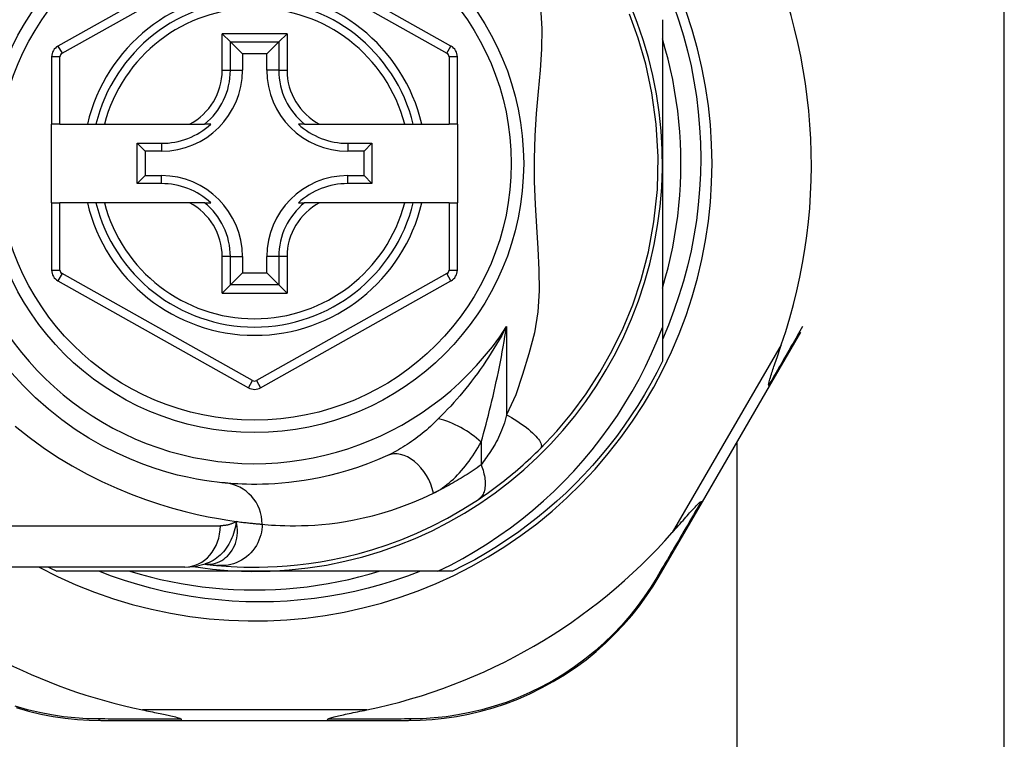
# Model space of a CAD drawing. Header units: inches. Extents: x 4 to 120, y 7 to 65.
# Tile 14 of 149: x 5.095 to 6.031, y 22.473 to 23.157. Entities that reach past the tile are written whole.
import ezdxf

# ---------------------------------------------------------------- set-up
doc = ezdxf.new("R2010")
doc.units = ezdxf.units.IN
doc.header["$MEASUREMENT"] = 0
doc.layers.add('Visible Edges(ANSI)', color=7, linetype='Continuous', lineweight=25)
doc.layers.add('Visible Tangent Edges(ANSI)', color=7, linetype='Continuous', lineweight=25)

msp = doc.modelspace()

# ---------------------------------------------------------------- linework, layer by layer
at = {"layer": 'Visible Edges(ANSI)'}
for p, q in [((6.03104, 21.71142), (6.03104, 25.57067)), ((5.31226, 23.23372), (5.13108, 23.13208)), ((5.50484, 23.13208), (5.32382, 23.23371)), ((5.70584, 23.15713), (5.70584, 23.02042)), ((5.28721, 23.14378), (5.29505, 23.13594)), ((5.34104, 23.13594), (5.34888, 23.14378)), ((5.29505, 23.13594), (5.30648, 23.12451)), ((5.34104, 23.13594), (5.32961, 23.12451)), ((5.12504, 23.12178), (5.12504, 23.05783)), ((5.30648, 23.12451), (5.30648, 23.10901)), ((5.32961, 23.12451), (5.30648, 23.12451)), ((5.32961, 23.10901), (5.32961, 23.12451)), ((5.51087, 23.05783), (5.51087, 23.12178)), ((5.13292, 23.05783), (5.12504, 23.05783)), ((5.12504, 22.98302), (5.12504, 23.05783)), ((5.13292, 23.05783), (5.159, 23.05783)), ((5.159, 23.05783), (5.1671, 23.05783)), ((5.1671, 23.05783), (5.17522, 23.05783)), ((5.17522, 23.05783), (5.2562, 23.05783)), ((5.2562, 23.05783), (5.27048, 23.05783)), ((5.27639, 23.05783), (5.27048, 23.05783)), ((5.36561, 23.05783), (5.3597, 23.05783)), ((5.36561, 23.05783), (5.37989, 23.05783)), ((5.37989, 23.05783), (5.46087, 23.05783)), ((5.46087, 23.05783), (5.46899, 23.05783)), ((5.46899, 23.05783), (5.47709, 23.05783)), ((5.47709, 23.05783), (5.503, 23.05783)), ((5.51087, 23.05783), (5.503, 23.05783)), ((5.51087, 23.05783), (5.51087, 22.98302)), ((5.20638, 23.00128), (5.20638, 23.03957)), ((5.20638, 23.03957), (5.21396, 23.03199)), ((5.20638, 23.03957), (5.22946, 23.03957)), ((5.40663, 23.03957), (5.42971, 23.03957)), ((5.42971, 23.03957), (5.42213, 23.03199)), ((5.42971, 23.03957), (5.42971, 23.00128)), ((5.21396, 23.03199), (5.21396, 23.00886)), ((5.22946, 23.03199), (5.21396, 23.03199)), ((5.42213, 23.03199), (5.40663, 23.03199)), ((5.42213, 23.00886), (5.42213, 23.03199)), ((5.70584, 23.02042), (5.70584, 22.86451)), ((5.20638, 23.00128), (5.21396, 23.00886)), ((5.21396, 23.00886), (5.22946, 23.00886)), ((5.40663, 23.00886), (5.42213, 23.00886)), ((5.42971, 23.00128), (5.42213, 23.00886)), ((5.22946, 23.00128), (5.20638, 23.00128)), ((5.42971, 23.00128), (5.40663, 23.00128)), ((5.12504, 22.98302), (5.12504, 22.91907)), ((5.12504, 22.98302), (5.13292, 22.98302)), ((5.159, 22.98302), (5.13292, 22.98302)), ((5.1671, 22.98302), (5.159, 22.98302)), ((5.17522, 22.98302), (5.1671, 22.98302)), ((5.2562, 22.98302), (5.17522, 22.98302)), ((5.27048, 22.98302), (5.2562, 22.98302)), ((5.27048, 22.98302), (5.27639, 22.98302)), ((5.3597, 22.98302), (5.36561, 22.98302)), ((5.37989, 22.98302), (5.36561, 22.98302)), ((5.46087, 22.98302), (5.37989, 22.98302)), ((5.46899, 22.98302), (5.46087, 22.98302)), ((5.47709, 22.98302), (5.46899, 22.98302)), ((5.503, 22.98302), (5.47709, 22.98302)), ((5.503, 22.98302), (5.51087, 22.98302)), ((5.51087, 22.91907), (5.51087, 22.98302)), ((5.30648, 22.93184), (5.30648, 22.91634)), ((5.32961, 22.91634), (5.32961, 22.93184)), ((5.29505, 22.90491), (5.30648, 22.91634)), ((5.30648, 22.91634), (5.32961, 22.91634)), ((5.34104, 22.90491), (5.32961, 22.91634)), ((5.13108, 22.90877), (5.31226, 22.80713)), ((5.29505, 22.90491), (5.28721, 22.89707)), ((5.32382, 22.80713), (5.50484, 22.90877)), ((5.34888, 22.89707), (5.34104, 22.90491)), ((5.70584, 22.86451), (5.70584, 22.83234)), ((5.80772, 22.80862), (5.83749, 22.85989)), ((5.74388, 22.69873), (5.80772, 22.80862)), ((5.77685, 21.79742), (5.77685, 22.75548)), ((5.70284, 22.62807), (5.74388, 22.69873)), ((5.25161, 22.63657), (5.01435, 22.63657)), ((5.31804, 22.63263), (5.12996, 22.63263)), ((5.27074, 22.63949), (5.27079, 22.63949)), ((5.49234, 22.63263), (5.31804, 22.63263)), ((5.50613, 22.63263), (5.49234, 22.63263)), ((5.17194, 22.4909), (5.24899, 22.4909)), ((5.24899, 22.4909), (5.3871, 22.4909)), ((5.3871, 22.4909), (5.46453, 22.4909))]:
    msp.add_line(p, q, dxfattribs=at)
at = {"layer": 'Visible Edges(ANSI)', "flags": 128}
for points in [[(5.71686, 23.16993), (5.72166, 23.15593), (5.72597, 23.14177), (5.72978, 23.12749), (5.73309, 23.11311), (5.73589, 23.09862), (5.73819, 23.08406), (5.73998, 23.06943), (5.74127, 23.05474), (5.74204, 23.04001), (5.7423, 23.02525), (5.74205, 23.01048), (5.74128, 22.99571), (5.74, 22.98096), (5.7382, 22.96629), (5.7359, 22.9517), (5.73309, 22.93722), (5.72978, 22.92285), (5.72597, 22.90861), (5.72167, 22.89451), (5.71688, 22.88057), (5.7116, 22.86679), (5.70584, 22.85319)], [(5.58993, 22.74946), (5.6054, 22.76591), (5.61961, 22.78288), (5.63331, 22.80144), (5.64651, 22.82178), (5.65818, 22.8425), (5.66844, 22.86366), (5.67761, 22.88601), (5.68572, 22.91015), (5.69261, 22.93646), (5.69789, 22.96507), (5.7011, 22.99565), (5.70185, 23.02681), (5.70006, 23.05788), (5.69598, 23.08758), (5.69013, 23.11479), (5.68294, 23.13959), (5.67473, 23.16233)], [(5.70584, 22.90187), (5.70865, 22.9115), (5.71122, 22.92118), (5.71356, 22.93094), (5.71565, 22.94074), (5.7175, 22.95059), (5.7191, 22.96049), (5.72046, 22.97042), (5.72157, 22.98039), (5.72244, 22.99037), (5.72306, 23.00038), (5.72343, 23.0104), (5.72356, 23.02042), (5.72343, 23.03045), (5.72306, 23.04047), (5.72244, 23.05047), (5.72157, 23.06046), (5.72046, 23.07043), (5.7191, 23.08036), (5.7175, 23.09026), (5.71565, 23.10011), (5.71356, 23.10991), (5.71122, 23.11966), (5.70865, 23.12935), (5.70584, 23.13898)], [(5.49234, 22.63263), (5.50438, 22.6386), (5.51622, 22.64495), (5.52786, 22.65166), (5.53928, 22.65875), (5.55047, 22.6662), (5.56143, 22.674), (5.57214, 22.68215), (5.58261, 22.69065), (5.5928, 22.69949), (5.6027, 22.70865), (5.61229, 22.7181), (5.62157, 22.72785), (5.63053, 22.73788), (5.63916, 22.74819), (5.64746, 22.75878), (5.65541, 22.76963), (5.66303, 22.78073), (5.67028, 22.79208), (5.67718, 22.80368), (5.6837, 22.81548), (5.68983, 22.82748), (5.69556, 22.83966), (5.7009, 22.85201), (5.70584, 22.86451)], [(5.80708, 22.80964), (5.80694, 22.81037), (5.80707, 22.81144), (5.80734, 22.81268), (5.80768, 22.81401), (5.80808, 22.81544), (5.80854, 22.81695), (5.80903, 22.81852), (5.80953, 22.82009), (5.81003, 22.82162), (5.81051, 22.82308), (5.81098, 22.82449), (5.81147, 22.82596), (5.81199, 22.8275), (5.81253, 22.8291), (5.8131, 22.83077), (5.81369, 22.83249), (5.81429, 22.83426), (5.81492, 22.83608), (5.81556, 22.83795), (5.81621, 22.83987), (5.81689, 22.84182), (5.81757, 22.84382), (5.81827, 22.84585), (5.81898, 22.84792)], [(5.70584, 22.83234), (5.70046, 22.82163), (5.69478, 22.81107), (5.68881, 22.80067), (5.68256, 22.79044), (5.67602, 22.78039), (5.6692, 22.77053), (5.66212, 22.76086), (5.65476, 22.75139), (5.64715, 22.74213), (5.63928, 22.73308), (5.63117, 22.72426), (5.62281, 22.71566), (5.61421, 22.7073), (5.60539, 22.69919), (5.59634, 22.69132), (5.58708, 22.6837), (5.57761, 22.67635), (5.56794, 22.66927), (5.55808, 22.66245), (5.54803, 22.65591), (5.5378, 22.64966), (5.5274, 22.64369), (5.51684, 22.63801), (5.50613, 22.63263)], [(5.29002, 22.7166), (5.28679, 22.71691), (5.28242, 22.71739), (5.27695, 22.71809), (5.2704, 22.71904), (5.26285, 22.72033), (5.25432, 22.72202), (5.24488, 22.7242), (5.23456, 22.72695), (5.22344, 22.73038), (5.21165, 22.73454), (5.19933, 22.73947), (5.18661, 22.74519), (5.17364, 22.75174), (5.16055, 22.75915), (5.14749, 22.76743), (5.13459, 22.77662), (5.12202, 22.78668), (5.10983, 22.79755), (5.09812, 22.80916), (5.08694, 22.82146)], [(5.80772, 22.80862), (5.80773, 22.80865), (5.80774, 22.80867), (5.80774, 22.8087), (5.80774, 22.80872), (5.80774, 22.80875), (5.80773, 22.80878), (5.80772, 22.80882), (5.80771, 22.80885), (5.80769, 22.80889), (5.80768, 22.80892), (5.80765, 22.80896), (5.80763, 22.80901), (5.8076, 22.80905), (5.80757, 22.80909), (5.80753, 22.80914), (5.8075, 22.80919), (5.80745, 22.80924), (5.80741, 22.80929), (5.80736, 22.80934), (5.80731, 22.8094), (5.80726, 22.80946), (5.8072, 22.80951), (5.80714, 22.80957), (5.80708, 22.80964)], [(5.53098, 22.70104), (5.53334, 22.70263), (5.53574, 22.70427), (5.53817, 22.70596), (5.54063, 22.70769), (5.54312, 22.70947), (5.54562, 22.7113), (5.54813, 22.71317), (5.55066, 22.71508), (5.5532, 22.71703), (5.55574, 22.71902), (5.5583, 22.72105), (5.56085, 22.72311), (5.56338, 22.7252), (5.5659, 22.72731), (5.5684, 22.72945), (5.57088, 22.7316), (5.57335, 22.73378), (5.57579, 22.73597), (5.57821, 22.73818), (5.58061, 22.74041), (5.58298, 22.74265), (5.58532, 22.74491), (5.58764, 22.74718), (5.58993, 22.74946)], [(5.44451, 22.74275), (5.43486, 22.73855), (5.42535, 22.7348), (5.41601, 22.73146), (5.40688, 22.72853), (5.39799, 22.72597), (5.38935, 22.72376), (5.38099, 22.72187), (5.37293, 22.72028), (5.36519, 22.71897), (5.35776, 22.7179), (5.35065, 22.71704), (5.34387, 22.71639), (5.33742, 22.71592), (5.33132, 22.71559), (5.32556, 22.7154), (5.32016, 22.71531), (5.31511, 22.71532), (5.31042, 22.71539), (5.3061, 22.71553), (5.30214, 22.71571), (5.29855, 22.71592), (5.29533, 22.71614), (5.29249, 22.71638), (5.29002, 22.7166)], [(5.28279, 22.63819), (5.28651, 22.63786), (5.29089, 22.63753), (5.29592, 22.6372), (5.3016, 22.63692), (5.30793, 22.6367), (5.31489, 22.63658), (5.32248, 22.63659), (5.3307, 22.63678), (5.33953, 22.63717), (5.34896, 22.63781), (5.35899, 22.63876), (5.36959, 22.64004), (5.38074, 22.64172), (5.39244, 22.64384), (5.40465, 22.64646), (5.41735, 22.64963), (5.4305, 22.65341), (5.44405, 22.65784), (5.45798, 22.66298), (5.47223, 22.66889), (5.48672, 22.67561), (5.5014, 22.68319), (5.51616, 22.69165), (5.53098, 22.70104)], [(5.71533, 22.66948), (5.71686, 22.67122), (5.71837, 22.67294), (5.71986, 22.67463), (5.72132, 22.67629), (5.72276, 22.67792), (5.72416, 22.67952), (5.72553, 22.68107), (5.72687, 22.68259), (5.72817, 22.68405), (5.72942, 22.68547), (5.73063, 22.68683), (5.7318, 22.68813), (5.73291, 22.68937), (5.73398, 22.69055), (5.73499, 22.69166), (5.73595, 22.6927), (5.73692, 22.69375), (5.73793, 22.69481), (5.73893, 22.69583), (5.73988, 22.69678), (5.74077, 22.69759), (5.74154, 22.69823), (5.74217, 22.69865), (5.74269, 22.69878)], [(5.74388, 22.69873), (5.74387, 22.69871), (5.74385, 22.69869), (5.74383, 22.69868), (5.74381, 22.69866), (5.74378, 22.69865), (5.74375, 22.69864), (5.74372, 22.69863), (5.74368, 22.69862), (5.74365, 22.69862), (5.7436, 22.69862), (5.74356, 22.69862), (5.74351, 22.69862), (5.74346, 22.69862), (5.7434, 22.69863), (5.74334, 22.69863), (5.74328, 22.69864), (5.74322, 22.69865), (5.74315, 22.69867), (5.74308, 22.69868), (5.74301, 22.6987), (5.74293, 22.69872), (5.74286, 22.69874), (5.74277, 22.69876), (5.74269, 22.69878)], [(5.47583, 22.63263), (5.46359, 22.62803), (5.4512, 22.62381), (5.43869, 22.61998), (5.42609, 22.61655), (5.4134, 22.61352), (5.40062, 22.61088), (5.38778, 22.60865), (5.37488, 22.60682), (5.36192, 22.60539), (5.34893, 22.60437), (5.3359, 22.60375), (5.32285, 22.60355), (5.30978, 22.60375), (5.29671, 22.60436), (5.28367, 22.60538), (5.27068, 22.60681), (5.25775, 22.60865), (5.2449, 22.61088), (5.23213, 22.61352), (5.21946, 22.61656), (5.20689, 22.61999), (5.19443, 22.62381), (5.18209, 22.62803), (5.16988, 22.63263)], [(5.19949, 22.63263), (5.20911, 22.62982), (5.2188, 22.62724), (5.22855, 22.62491), (5.23836, 22.62282), (5.24821, 22.62097), (5.25811, 22.61937), (5.26804, 22.61801), (5.27801, 22.61689), (5.28799, 22.61603), (5.298, 22.61541), (5.30802, 22.61504), (5.31804, 22.61491), (5.32807, 22.61504), (5.33809, 22.61541), (5.34809, 22.61603), (5.35808, 22.61689), (5.36804, 22.61801), (5.37798, 22.61937), (5.38787, 22.62097), (5.39773, 22.62282), (5.40753, 22.62491), (5.41728, 22.62724), (5.42697, 22.62982), (5.4366, 22.63263)], [(5.25161, 22.63657), (5.26115, 22.63727), (5.27104, 22.63959)], [(5.27079, 22.63949), (5.27145, 22.63941), (5.27209, 22.63933), (5.27272, 22.63925), (5.27334, 22.63918), (5.27394, 22.63911), (5.27453, 22.63904), (5.2751, 22.63898), (5.27567, 22.63891), (5.27622, 22.63885), (5.27675, 22.63879), (5.27727, 22.63874), (5.27778, 22.63868), (5.27827, 22.63863), (5.27875, 22.63858), (5.27922, 22.63853), (5.27967, 22.63849), (5.28011, 22.63845), (5.28053, 22.6384), (5.28095, 22.63836), (5.28134, 22.63832), (5.28172, 22.63829), (5.28209, 22.63825), (5.28245, 22.63822), (5.28279, 22.63819)], [(5.46453, 22.4909), (5.4756, 22.49112), (5.4869, 22.49181), (5.49838, 22.49298), (5.50997, 22.49467), (5.52164, 22.49688), (5.53335, 22.49963), (5.54505, 22.50292), (5.55672, 22.50677), (5.5683, 22.5112), (5.57974, 22.51618), (5.59101, 22.52169), (5.60204, 22.52772), (5.61279, 22.53423), (5.62321, 22.54119), (5.63326, 22.54859), (5.64288, 22.55639), (5.65205, 22.56455), (5.66076, 22.57302), (5.66899, 22.58176), (5.67675, 22.59073), (5.68402, 22.59989), (5.6908, 22.60919), (5.69707, 22.6186), (5.70284, 22.62807)], [(5.09121, 22.50299), (5.10294, 22.49968), (5.11467, 22.49692), (5.12637, 22.49469), (5.138, 22.49299), (5.14951, 22.49181), (5.16084, 22.49112), (5.17194, 22.4909)], [(5.21138, 22.5009), (5.21338, 22.50049), (5.21535, 22.50008), (5.21729, 22.49968), (5.21919, 22.49929), (5.22106, 22.4989), (5.22289, 22.49853), (5.22468, 22.49815), (5.22642, 22.49779), (5.22812, 22.49743), (5.22976, 22.49709), (5.23134, 22.49675), (5.23287, 22.49642), (5.23434, 22.4961), (5.23575, 22.49579), (5.23709, 22.49549), (5.23846, 22.49518), (5.23993, 22.49484), (5.24144, 22.49448), (5.24292, 22.4941), (5.24434, 22.49372), (5.24563, 22.49333), (5.24684, 22.49292), (5.24782, 22.49248), (5.24838, 22.49197)], [(5.24899, 22.4909), (5.24896, 22.4909), (5.24893, 22.4909), (5.24891, 22.49091), (5.24888, 22.49093), (5.24886, 22.49094), (5.24883, 22.49097), (5.24881, 22.49099), (5.24878, 22.49102), (5.24875, 22.49105), (5.24873, 22.49109), (5.2487, 22.49113), (5.24868, 22.49117), (5.24865, 22.49122), (5.24863, 22.49127), (5.2486, 22.49132), (5.24858, 22.49138), (5.24855, 22.49144), (5.24853, 22.4915), (5.2485, 22.49157), (5.24848, 22.49165), (5.24846, 22.49172), (5.24843, 22.4918), (5.24841, 22.49188), (5.24838, 22.49197)], [(5.3871, 22.4909), (5.38713, 22.4909), (5.38715, 22.4909), (5.38718, 22.49091), (5.3872, 22.49093), (5.38723, 22.49094), (5.38726, 22.49097), (5.38728, 22.49099), (5.38731, 22.49102), (5.38733, 22.49105), (5.38736, 22.49109), (5.38738, 22.49113), (5.38741, 22.49117), (5.38743, 22.49122), (5.38746, 22.49127), (5.38749, 22.49132), (5.38751, 22.49138), (5.38753, 22.49144), (5.38756, 22.4915), (5.38758, 22.49157), (5.38761, 22.49165), (5.38763, 22.49172), (5.38766, 22.4918), (5.38768, 22.49188), (5.3877, 22.49197)], [(5.3877, 22.49197), (5.3881, 22.49238), (5.38881, 22.49274), (5.38964, 22.49306), (5.39059, 22.49338), (5.3916, 22.49367), (5.39266, 22.49397), (5.39383, 22.49427), (5.3951, 22.49458), (5.39646, 22.49491), (5.3979, 22.49525), (5.39942, 22.49559), (5.40101, 22.49594), (5.40267, 22.4963), (5.40438, 22.49667), (5.40615, 22.49705), (5.40799, 22.49744), (5.40989, 22.49784), (5.41186, 22.49825), (5.41388, 22.49867), (5.41595, 22.49909), (5.41808, 22.49953), (5.42025, 22.49998), (5.42246, 22.50043), (5.42471, 22.5009)]]:
    msp.add_lwpolyline(points, dxfattribs=at)
at = {"layer": 'Visible Edges(ANSI)'}
msp.add_circle((5.31804, 23.02042), 0.25591, dxfattribs=at)
for centre, radius, start, end in [((5.31804, 23.02042), 0.43504, 241.92751, 118.07249), ((5.31804, 23.02042), 0.3878, 261.33391, 70.21195), ((5.31804, 23.01957), 0.52953, 341.08535, 27.06854), ((5.31804, 23.02042), 0.15551, 13.91643, 166.08357), ((5.13685, 23.12178), 0.01181, 119.29123, 180), ((5.49906, 23.12178), 0.01181, 0, 60.68681), ((5.22946, 23.10901), 0.07702, 270, 0), ((5.40663, 23.10901), 0.07702, 180, 270), ((5.22946, 23.10901), 0.06944, 270, 312.51741), ((5.40663, 23.10901), 0.06944, 227.48259, 270), ((5.22946, 22.93184), 0.07702, 0, 90), ((5.40663, 22.93184), 0.07702, 90, 180), ((5.22946, 22.93184), 0.06944, 47.48259, 90), ((5.40663, 22.93184), 0.06944, 90, 132.51741), ((5.31804, 23.02042), 0.15551, 193.91643, 346.08357), ((5.13685, 22.91907), 0.01181, 180, 240.70877), ((5.49906, 22.91907), 0.01181, 299.31319, 0), ((5.31804, 22.81743), 0.01181, 240.70877, 299.31319), ((5.31804, 23.01957), 0.52953, 281.6205, 318.6133), ((5.31804, 23.01957), 0.52953, 226.3272, 258.3795), ((5.31804, 23.02042), 0.431, 242.95157, 244.12615)]:
    msp.add_arc(centre, radius, start, end, dxfattribs=at)
at = {"layer": 'Visible Tangent Edges(ANSI)'}
for p, q in [((5.13493, 23.12521), (5.31611, 23.22685)), ((5.31997, 23.22685), (5.50099, 23.12521)), ((5.28721, 23.10901), (5.28721, 23.14378)), ((5.34888, 23.14378), (5.28721, 23.14378)), ((5.34888, 23.14378), (5.34888, 23.10901)), ((5.13108, 23.13208), (5.13493, 23.12521)), ((5.29505, 23.10901), (5.29505, 23.13594)), ((5.29505, 23.13594), (5.34104, 23.13594)), ((5.34104, 23.13594), (5.34104, 23.10901)), ((5.50099, 23.12521), (5.50484, 23.13208)), ((5.13292, 23.12178), (5.12504, 23.12178)), ((5.13292, 23.05783), (5.13292, 23.12178)), ((5.51087, 23.12178), (5.503, 23.12178)), ((5.503, 23.12178), (5.503, 23.05783)), ((5.28721, 23.10901), (5.29505, 23.10901)), ((5.29505, 23.10901), (5.30648, 23.10901)), ((5.34104, 23.10901), (5.32961, 23.10901)), ((5.34104, 23.10901), (5.34888, 23.10901)), ((5.22946, 23.03957), (5.22946, 23.03199)), ((5.40663, 23.03957), (5.40663, 23.03199)), ((5.22946, 23.00128), (5.22946, 23.00886)), ((5.40663, 23.00128), (5.40663, 23.00886)), ((5.13292, 22.91907), (5.13292, 22.98302)), ((5.503, 22.98302), (5.503, 22.91907)), ((5.28721, 22.89707), (5.28721, 22.93184)), ((5.29505, 22.93184), (5.28721, 22.93184)), ((5.29505, 22.90491), (5.29505, 22.93184)), ((5.29505, 22.93184), (5.30648, 22.93184)), ((5.34104, 22.93184), (5.32961, 22.93184)), ((5.34888, 22.93184), (5.34104, 22.93184)), ((5.34104, 22.93184), (5.34104, 22.90491)), ((5.34888, 22.93184), (5.34888, 22.89707)), ((5.12504, 22.91907), (5.13292, 22.91907)), ((5.13493, 22.91564), (5.13108, 22.90877)), ((5.31611, 22.814), (5.13493, 22.91564)), ((5.50099, 22.91564), (5.31997, 22.814)), ((5.50484, 22.90877), (5.50099, 22.91564)), ((5.503, 22.91907), (5.51087, 22.91907)), ((5.34104, 22.90491), (5.29505, 22.90491)), ((5.28721, 22.89707), (5.34888, 22.89707)), ((5.55775, 22.86546), (5.55775, 22.78153)), ((5.81898, 22.84792), (5.71533, 22.66948)), ((5.31226, 22.80713), (5.31611, 22.814)), ((5.31997, 22.814), (5.32382, 22.80713)), ((5.53345, 22.75546), (5.53345, 22.7338)), ((5.01435, 22.67594), (5.28551, 22.67594)), ((5.42471, 22.5009), (5.21138, 22.5009))]:
    msp.add_line(p, q, dxfattribs=at)
at = {"layer": 'Visible Tangent Edges(ANSI)', "flags": 128}
for points in [[(5.58992, 23.16867), (5.59134, 23.14878), (5.591, 23.12903), (5.58962, 23.10912), (5.5878, 23.08885), (5.58599, 23.06804), (5.58455, 23.04656), (5.58382, 23.02485), (5.58407, 23.00322), (5.58495, 22.98153), (5.58616, 22.96031), (5.58739, 22.93964), (5.58833, 22.91938), (5.58854, 22.8994), (5.58746, 22.87949), (5.58436, 22.85936), (5.57877, 22.83933), (5.57283, 22.8197), (5.56639, 22.80046), (5.55775, 22.78153)], [(5.55775, 22.86546), (5.55544, 22.86113), (5.55307, 22.85685), (5.55066, 22.85262), (5.5482, 22.84845), (5.5457, 22.84433), (5.54316, 22.84027), (5.54058, 22.83627), (5.53797, 22.83232), (5.53532, 22.82844), (5.53264, 22.82461), (5.52993, 22.82085), (5.52719, 22.81715), (5.52443, 22.81352), (5.52165, 22.80995), (5.51884, 22.80643), (5.51601, 22.80297), (5.51316, 22.79958), (5.5103, 22.79625), (5.50742, 22.79298), (5.50454, 22.78979), (5.50165, 22.78666), (5.49877, 22.78362), (5.49591, 22.78065), (5.49305, 22.77777)], [(5.53345, 22.75546), (5.53464, 22.75959), (5.53582, 22.7638), (5.537, 22.76808), (5.53817, 22.77242), (5.53932, 22.7768), (5.54046, 22.78123), (5.54159, 22.7857), (5.54269, 22.7902), (5.54378, 22.79474), (5.54485, 22.79929), (5.5459, 22.80387), (5.54693, 22.80848), (5.54795, 22.81311), (5.54894, 22.81777), (5.54992, 22.82245), (5.55087, 22.82716), (5.55181, 22.83189), (5.55272, 22.83664), (5.55361, 22.84141), (5.55449, 22.84619), (5.55534, 22.85099), (5.55616, 22.8558), (5.55697, 22.86063), (5.55775, 22.86546)], [(5.83924, 22.86539), (5.83796, 22.86315), (5.83667, 22.86091), (5.83537, 22.85866), (5.83407, 22.8564), (5.83276, 22.85413), (5.83145, 22.85185), (5.83013, 22.84957), (5.82881, 22.84727), (5.82748, 22.84497), (5.82615, 22.84266), (5.82481, 22.84035), (5.82347, 22.83803), (5.82213, 22.8357), (5.82078, 22.83336), (5.81943, 22.83101), (5.81807, 22.82866), (5.81671, 22.82631), (5.81535, 22.82394), (5.81398, 22.82157), (5.8126, 22.8192), (5.81123, 22.81682), (5.80985, 22.81443), (5.80847, 22.81203), (5.80708, 22.80964)], [(5.49305, 22.77777), (5.49115, 22.77589), (5.48923, 22.77404), (5.48729, 22.77223), (5.48534, 22.77044), (5.48337, 22.76869), (5.48139, 22.76697), (5.4794, 22.76529), (5.47739, 22.76364), (5.47538, 22.76203), (5.47336, 22.76046), (5.47133, 22.75892), (5.4693, 22.75743), (5.46725, 22.75597), (5.4652, 22.75455), (5.46314, 22.75317), (5.46107, 22.75183), (5.459, 22.75053), (5.45692, 22.74927), (5.45484, 22.74806), (5.45277, 22.7469), (5.45069, 22.74579), (5.44862, 22.74472), (5.44656, 22.74371), (5.44451, 22.74275)], [(5.55775, 22.78153), (5.55707, 22.77895), (5.55634, 22.77641), (5.55557, 22.77389), (5.55476, 22.77142), (5.5539, 22.76899), (5.55301, 22.76662), (5.55207, 22.76429), (5.55109, 22.76203), (5.55007, 22.75982), (5.54902, 22.75769), (5.54794, 22.75563), (5.54684, 22.75365), (5.5457, 22.75176), (5.54456, 22.74993), (5.54342, 22.74815), (5.54228, 22.7464), (5.54114, 22.74468), (5.54001, 22.74301), (5.53889, 22.74137), (5.53778, 22.73977), (5.53667, 22.73821), (5.53558, 22.7367), (5.53451, 22.73522), (5.53345, 22.7338)], [(5.55775, 22.78153), (5.56011, 22.78021), (5.56251, 22.77881), (5.56491, 22.77735), (5.56731, 22.77583), (5.56969, 22.77426), (5.57203, 22.77265), (5.57431, 22.77101), (5.57651, 22.76935), (5.5786, 22.76768), (5.58058, 22.76602), (5.58241, 22.76437), (5.58409, 22.76276), (5.5856, 22.76119), (5.58693, 22.75968), (5.58807, 22.75824), (5.58902, 22.75688), (5.58977, 22.7556), (5.59032, 22.75442), (5.59069, 22.75334), (5.59087, 22.75236), (5.59087, 22.75148), (5.59071, 22.7507), (5.59039, 22.75003), (5.58993, 22.74946)], [(5.09051, 22.77066), (5.10355, 22.76023), (5.11697, 22.75043), (5.1307, 22.74129), (5.14469, 22.73285), (5.1588, 22.72513), (5.17292, 22.7181), (5.18696, 22.71175), (5.2008, 22.70606), (5.21435, 22.701), (5.22749, 22.69657), (5.24013, 22.69273), (5.25215, 22.68948), (5.26346, 22.68677), (5.27399, 22.68453), (5.28371, 22.68271), (5.29259, 22.68124), (5.30057, 22.68008)], [(5.48829, 22.70692), (5.49045, 22.70803), (5.49259, 22.70924), (5.49472, 22.71056), (5.49684, 22.71197), (5.49893, 22.71348), (5.50101, 22.71507), (5.50307, 22.71675), (5.5051, 22.71852), (5.5071, 22.72036), (5.50908, 22.72227), (5.51103, 22.72424), (5.51294, 22.72629), (5.51483, 22.72841), (5.51669, 22.73058), (5.51851, 22.73282), (5.52031, 22.73513), (5.52208, 22.73749), (5.52381, 22.73991), (5.52551, 22.74238), (5.52717, 22.7449), (5.5288, 22.74748), (5.53039, 22.7501), (5.53194, 22.75276), (5.53345, 22.75546)], [(5.53345, 22.7338), (5.53154, 22.73245), (5.52964, 22.73113), (5.52774, 22.72982), (5.52584, 22.72854), (5.52395, 22.72728), (5.52207, 22.72605), (5.52018, 22.72483), (5.5183, 22.72363), (5.51641, 22.72245), (5.51452, 22.72129), (5.51263, 22.72014), (5.51074, 22.71901), (5.50885, 22.7179), (5.50697, 22.71681), (5.50508, 22.71574), (5.5032, 22.71469), (5.50132, 22.71365), (5.49945, 22.71264), (5.49758, 22.71164), (5.49571, 22.71066), (5.49385, 22.7097), (5.49199, 22.70876), (5.49014, 22.70783), (5.48829, 22.70692)], [(5.53345, 22.7338), (5.53411, 22.73212), (5.53472, 22.73042), (5.53528, 22.72871), (5.53579, 22.72699), (5.53622, 22.72528), (5.5366, 22.72356), (5.5369, 22.72186), (5.53713, 22.72018), (5.53729, 22.71853), (5.53737, 22.71691), (5.53738, 22.71533), (5.5373, 22.71381), (5.53715, 22.71234), (5.53692, 22.71093), (5.53662, 22.70958), (5.53624, 22.70831), (5.53579, 22.70711), (5.53528, 22.70599), (5.5347, 22.70496), (5.53406, 22.704), (5.53336, 22.70313), (5.53261, 22.70235), (5.53182, 22.70165), (5.53098, 22.70104)], [(5.32527, 22.67739), (5.32787, 22.67714), (5.33087, 22.67688), (5.33427, 22.67663), (5.33806, 22.67639), (5.34224, 22.67618), (5.3468, 22.67603), (5.35175, 22.67595), (5.35707, 22.67594), (5.36277, 22.67604), (5.36885, 22.67626), (5.37529, 22.67662), (5.38209, 22.67716), (5.38925, 22.6779), (5.39675, 22.67886), (5.40459, 22.68007), (5.41276, 22.68156), (5.42126, 22.68335), (5.43008, 22.68548), (5.4392, 22.68797), (5.44859, 22.69086), (5.45822, 22.69418), (5.46807, 22.69794), (5.47811, 22.70218), (5.48829, 22.70692)], [(5.74269, 22.69878), (5.74085, 22.69563), (5.73902, 22.69249), (5.73719, 22.68936), (5.73537, 22.68625), (5.73355, 22.68314), (5.73175, 22.68005), (5.72994, 22.67696), (5.72815, 22.67389), (5.72636, 22.67083), (5.72458, 22.66779), (5.7228, 22.66476), (5.72104, 22.66174), (5.71928, 22.65873), (5.71753, 22.65574), (5.71578, 22.65276), (5.71405, 22.64979), (5.71232, 22.64684), (5.7106, 22.64391), (5.70889, 22.64099), (5.70719, 22.63809), (5.70549, 22.6352), (5.70381, 22.63233), (5.70214, 22.62947), (5.70047, 22.62663)], [(5.30057, 22.68008), (5.30022, 22.67769), (5.29979, 22.67534), (5.29929, 22.67304), (5.29872, 22.67078), (5.29806, 22.66857), (5.29733, 22.66641), (5.29651, 22.6643), (5.29561, 22.66224), (5.29463, 22.66024), (5.29356, 22.65829), (5.2924, 22.6564), (5.29115, 22.65458), (5.28983, 22.65284), (5.28843, 22.65117), (5.28696, 22.64959), (5.28542, 22.64809), (5.28381, 22.64668), (5.28214, 22.64536), (5.28041, 22.64414), (5.27862, 22.64301), (5.27678, 22.642), (5.2749, 22.64108), (5.27299, 22.64028), (5.27103, 22.63959)], [(5.27207, 22.63939), (5.27425, 22.63936), (5.27643, 22.63951), (5.2786, 22.63985), (5.28073, 22.64038), (5.28281, 22.64108), (5.28484, 22.64195), (5.2868, 22.643), (5.28869, 22.64422), (5.29049, 22.6456), (5.29219, 22.64714), (5.29378, 22.64883), (5.29525, 22.65066), (5.29659, 22.65262), (5.29779, 22.65471), (5.29885, 22.65691), (5.29975, 22.65922), (5.30049, 22.66162), (5.30106, 22.6641), (5.30145, 22.66665), (5.30166, 22.66926), (5.30169, 22.67192), (5.30152, 22.67462), (5.30115, 22.67734), (5.30057, 22.68008)], [(5.30057, 22.68008), (5.30002, 22.67973), (5.29946, 22.6794), (5.2989, 22.67909), (5.29833, 22.67879), (5.29774, 22.67851), (5.29716, 22.67824), (5.29656, 22.67798), (5.29596, 22.67775), (5.29535, 22.67752), (5.29474, 22.67731), (5.29411, 22.67712), (5.29349, 22.67694), (5.29285, 22.67678), (5.29221, 22.67663), (5.29156, 22.6765), (5.29091, 22.67638), (5.29025, 22.67627), (5.28959, 22.67618), (5.28892, 22.67611), (5.28825, 22.67605), (5.28757, 22.676), (5.28689, 22.67596), (5.2862, 22.67594), (5.28551, 22.67594)], [(5.30057, 22.68008), (5.30203, 22.67988), (5.30346, 22.67969), (5.30485, 22.67951), (5.3062, 22.67934), (5.30752, 22.67918), (5.3088, 22.67903), (5.31004, 22.67888), (5.31124, 22.67875), (5.31241, 22.67862), (5.31354, 22.67849), (5.31463, 22.67838), (5.31568, 22.67827), (5.31669, 22.67816), (5.31767, 22.67807), (5.3186, 22.67798), (5.3195, 22.67789), (5.32036, 22.67781), (5.32118, 22.67774), (5.32196, 22.67767), (5.3227, 22.67761), (5.3234, 22.67755), (5.32406, 22.67749), (5.32469, 22.67744), (5.32527, 22.67739)], [(5.32527, 22.67739), (5.32519, 22.67494), (5.32495, 22.67243), (5.32454, 22.66989), (5.32395, 22.66732), (5.32318, 22.66474), (5.32222, 22.66218), (5.32106, 22.65966), (5.31971, 22.65719), (5.31818, 22.6548), (5.31647, 22.65252), (5.31458, 22.65035), (5.31254, 22.64832), (5.31036, 22.64645), (5.30806, 22.64475), (5.30565, 22.64324), (5.30316, 22.64191), (5.30061, 22.64078), (5.29802, 22.63985), (5.29541, 22.63912), (5.29281, 22.63858), (5.29023, 22.63823), (5.28769, 22.63805), (5.28521, 22.63804), (5.28279, 22.63819)], [(5.27079, 22.63949), (5.27082, 22.63948), (5.27086, 22.63948), (5.27089, 22.63947), (5.27093, 22.63947), (5.27097, 22.63947), (5.27102, 22.63946), (5.27106, 22.63946), (5.2711, 22.63945), (5.27115, 22.63945), (5.2712, 22.63945), (5.27125, 22.63944), (5.2713, 22.63944), (5.27135, 22.63943), (5.27141, 22.63943), (5.27147, 22.63943), (5.27153, 22.63942), (5.27159, 22.63942), (5.27165, 22.63941), (5.27171, 22.63941), (5.27178, 22.63941), (5.27185, 22.6394), (5.27192, 22.6394), (5.27199, 22.63939), (5.27207, 22.63939)], [(5.70047, 22.62663), (5.69479, 22.61739), (5.68861, 22.60821), (5.68195, 22.59913), (5.6748, 22.59018), (5.66719, 22.58142), (5.6591, 22.57289), (5.65056, 22.56461), (5.64157, 22.55664), (5.63214, 22.54901), (5.62229, 22.54177), (5.61208, 22.53496), (5.60155, 22.52858), (5.59075, 22.52268), (5.57972, 22.51727), (5.56852, 22.51239), (5.55719, 22.50804), (5.54577, 22.50425), (5.53432, 22.501), (5.52286, 22.49828), (5.51144, 22.49609), (5.5001, 22.4944), (5.48887, 22.49321), (5.47782, 22.49249), (5.46698, 22.49223)], [(5.1695, 22.49223), (5.15863, 22.49249), (5.14755, 22.49321), (5.13629, 22.49441), (5.12491, 22.4961), (5.11346, 22.49831), (5.10198, 22.50105), (5.0905, 22.50431)], [(5.24838, 22.49197), (5.24495, 22.49198), (5.24152, 22.49198), (5.23811, 22.49199), (5.2347, 22.492), (5.23131, 22.49201), (5.22793, 22.49202), (5.22456, 22.49203), (5.22121, 22.49204), (5.21787, 22.49205), (5.21454, 22.49206), (5.21122, 22.49207), (5.20792, 22.49208), (5.20463, 22.49209), (5.20136, 22.4921), (5.1981, 22.49212), (5.19486, 22.49213), (5.19163, 22.49214), (5.18842, 22.49215), (5.18523, 22.49216), (5.18205, 22.49218), (5.17888, 22.49219), (5.17574, 22.4922), (5.17261, 22.49222), (5.1695, 22.49223)], [(5.46698, 22.49223), (5.46385, 22.49222), (5.46071, 22.4922), (5.45755, 22.49219), (5.45437, 22.49218), (5.45118, 22.49217), (5.44797, 22.49215), (5.44474, 22.49214), (5.4415, 22.49213), (5.43824, 22.49212), (5.43496, 22.4921), (5.43168, 22.49209), (5.42837, 22.49208), (5.42505, 22.49207), (5.42172, 22.49206), (5.41838, 22.49205), (5.41502, 22.49204), (5.41165, 22.49203), (5.40826, 22.49202), (5.40486, 22.49201), (5.40146, 22.492), (5.39804, 22.49199), (5.3946, 22.49198), (5.39116, 22.49198), (5.3877, 22.49197)]]:
    msp.add_lwpolyline(points, dxfattribs=at)
at = {"layer": 'Visible Tangent Edges(ANSI)'}
msp.add_circle((5.31804, 23.02042), 0.24409, dxfattribs=at)
for centre, radius, start, end in [((5.31804, 23.02042), 0.28543, 32.8812, 327.1188), ((5.31804, 23.02042), 0.16339, 13.23324, 166.76676), ((5.31804, 23.02042), 0.14764, 14.67485, 165.32515), ((5.13685, 23.12178), 0.00394, 119.29123, 180), ((5.49906, 23.12178), 0.00394, 0, 60.68681), ((5.22946, 23.10901), 0.05775, 297.58522, 0), ((5.22946, 23.10901), 0.06559, 308.70967, 0), ((5.40663, 23.10901), 0.06559, 180, 231.29033), ((5.40663, 23.10901), 0.05775, 180, 242.41478), ((5.31804, 23.02042), 0.16339, 193.23324, 346.76676), ((5.31804, 23.02042), 0.14764, 194.67485, 345.32515), ((5.22946, 22.93184), 0.05775, 0, 62.41478), ((5.22946, 22.93184), 0.06559, 0, 51.29033), ((5.40663, 22.93184), 0.06559, 128.70967, 180), ((5.40663, 22.93184), 0.05775, 117.58522, 180), ((5.13685, 22.91907), 0.00394, 180, 240.70877), ((5.49906, 22.91907), 0.00394, 299.31319, 0), ((5.31804, 22.81743), 0.00394, 240.70877, 299.31319)]:
    msp.add_arc(centre, radius, start, end, dxfattribs=at)
for centre, major_axis, ratio, start_param, end_param in [((5.50914, 22.75546), (0.034, -0.01985), 0.367954, 1.008544, 2.26339), ((5.46083, 22.70692), (-0.01632, 0.03583), 0.663135, 4.419079, 6.283185), ((5.2864, 22.67739), (0.00362, 0.0392), 0.987056, 4.803178, 6.283185), ((5.25161, 22.67594), (0, -0.03937), 0.860915, 0, 1.570796), ((5.25803, 22.44308), (0.01245, 0.19646), 0.394768, 6.26267, 6.279105), ((5.69419, 22.63309), (0.00865, -0.00502), 0.487239, 5.762078, 6.283185), ((5.17194, 22.5009), (0, -0.01), 0.489692, 5.761173, 6.283185), ((5.46453, 22.5009), (0, -0.01), 0.490597, 0, 0.522348)]:
    msp.add_ellipse(centre, major_axis=major_axis, ratio=ratio, start_param=start_param, end_param=end_param, dxfattribs=at)

doc.saveas('drawing.dxf')
